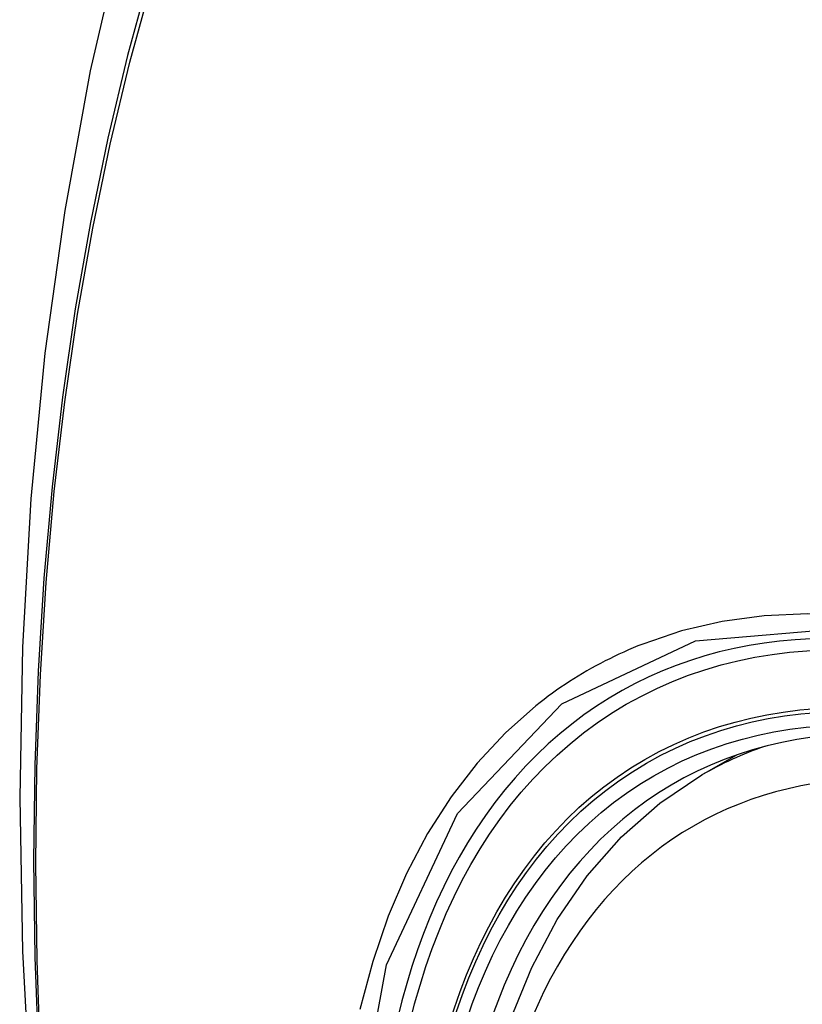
# Model space of a CAD drawing. Header units: inches. Extents: x 171.4 to 202, y 56.2 to 104.8.
# Tile 6 of 24: x 191.267 to 191.498, y 60.278 to 60.568. Entities that reach past the tile are written whole.
import ezdxf

# ---------------------------------------------------------------- set-up
doc = ezdxf.new("R2010")
doc.units = ezdxf.units.IN
doc.header["$MEASUREMENT"] = 0
doc.layers.add('Visible Edges(ANSI)', color=7, linetype='Continuous', lineweight=25)
doc.layers.add('Visible Tangent Edges(ANSI)', color=7, linetype='Continuous', lineweight=25)

msp = doc.modelspace()

# ---------------------------------------------------------------- linework, layer by layer
at = {"layer": 'Visible Edges(ANSI)'}
msp.add_line((191.46877, 60.34546), (191.47904, 60.35139), dxfattribs=at)
at = {"layer": 'Visible Edges(ANSI)', "flags": 128}
for points in [[(191.32139, 60.67084), (191.30854, 60.63279), (191.29749, 60.5936), (191.28819, 60.55337), (191.28063, 60.51215), (191.27479, 60.47001), (191.27064, 60.42701), (191.26817, 60.38322), (191.26735, 60.33869), (191.26816, 60.29349), (191.27059, 60.24769), (191.27461, 60.20133), (191.2802, 60.1545), (191.28735, 60.10725), (191.29603, 60.05965), (191.30622, 60.01177), (191.3179, 59.96368)], [(191.40374, 60.23927), (191.40734, 60.25675), (191.41226, 60.27324), (191.41851, 60.28863), (191.42608, 60.30283), (191.43494, 60.31573), (191.44505, 60.3272), (191.45636, 60.33715), (191.46877, 60.34546)]]:
    msp.add_lwpolyline(points, dxfattribs=at)
at = {"layer": 'Visible Edges(ANSI)'}
for centre, major_axis, start_param, end_param in [((191.7227, 59.56811), (-0.64961, 1.12515), 5.161526, 5.834048), ((191.61796, 60.07018), (0.15748, -0.27276), 2.363977, 7.060801)]:
    msp.add_ellipse(centre, major_axis=major_axis, ratio=0.57735, start_param=start_param, end_param=end_param, dxfattribs=at)
msp.add_ellipse((191.61448, 60.06818), major_axis=(-0.15994, 0.27703), ratio=0.57735, dxfattribs=at)
at = {"layer": 'Visible Tangent Edges(ANSI)', "flags": 128}
for points in [[(191.32052, 60.6271), (191.31276, 60.60466), (191.30563, 60.58156), (191.29916, 60.55782), (191.29336, 60.53347), (191.28822, 60.50853), (191.28377, 60.48304), (191.27999, 60.45702), (191.27691, 60.43051), (191.27451, 60.40353), (191.27281, 60.37614), (191.2718, 60.34836), (191.27147, 60.32019), (191.27183, 60.29164), (191.27287, 60.26271)], [(191.27351, 60.26186), (191.27246, 60.29073), (191.2721, 60.31922), (191.27243, 60.34731), (191.27345, 60.37501), (191.27516, 60.40232), (191.27757, 60.42919), (191.28066, 60.4556), (191.28445, 60.48151), (191.28892, 60.50689), (191.29408, 60.53171), (191.2999, 60.55593), (191.30639, 60.57955), (191.31352, 60.60251), (191.3213, 60.62482)], [(191.71306, 60.27734), (191.69944, 60.2915), (191.68553, 60.30489), (191.67139, 60.31746), (191.65706, 60.32918), (191.64258, 60.34), (191.628, 60.34991), (191.61334, 60.35887), (191.59864, 60.36685), (191.58401, 60.3738), (191.56948, 60.3797), (191.55511, 60.38454), (191.54094, 60.3883), (191.52702, 60.39099), (191.51338, 60.39258), (191.50008, 60.39307), (191.48716, 60.39246), (191.47471, 60.39075), (191.46275, 60.38797), (191.4513, 60.38412)], [(191.36562, 60.23465), (191.37561, 60.28946), (191.39659, 60.33413), (191.42746, 60.3665), (191.46688, 60.38502), (191.51325, 60.38904), (191.56426, 60.37828), (191.61761, 60.35321), (191.67063, 60.31506), (191.72112, 60.26543)], [(191.4513, 60.38412), (191.44988, 60.38355), (191.44847, 60.38296), (191.44706, 60.38236), (191.44567, 60.38175), (191.44428, 60.38111), (191.4429, 60.38046), (191.44154, 60.37979), (191.44018, 60.37911), (191.43883, 60.37841), (191.43749, 60.37769), (191.43616, 60.37695), (191.43484, 60.3762), (191.43353, 60.37543), (191.43223, 60.37465), (191.43094, 60.37385), (191.42966, 60.37303), (191.42839, 60.3722), (191.42712, 60.37135), (191.42587, 60.37048), (191.42463, 60.3696), (191.4234, 60.3687), (191.42218, 60.36779), (191.42097, 60.36686), (191.41977, 60.36591)], [(191.41977, 60.36591), (191.41074, 60.35792), (191.40238, 60.34894), (191.39471, 60.339), (191.38777, 60.32814), (191.38159, 60.3164), (191.37618, 60.30381), (191.37158, 60.29041), (191.36781, 60.27627)]]:
    msp.add_lwpolyline(points, dxfattribs=at)
at = {"layer": 'Visible Tangent Edges(ANSI)'}
for centre, major_axis, start_param, end_param in [((191.61697, 60.06961), (-0.17318, 0.29996), 5.05527, 10.652693), ((191.61692, 60.06958), (-0.15059, 0.26083), 4.097754, 6.89782), ((191.62527, 60.0744), (-0.1565, 0.27106), 6.171189, 6.283185)]:
    msp.add_ellipse(centre, major_axis=major_axis, ratio=0.57735, start_param=start_param, end_param=end_param, dxfattribs=at)
for centre, major_axis in [((191.61756, 60.06995), (0.17111, -0.29637)), ((191.61459, 60.06824), (-0.1627, 0.2818)), ((191.61448, 60.06818), (0.1621, -0.28076))]:
    msp.add_ellipse(centre, major_axis=major_axis, ratio=0.57735, dxfattribs=at)

doc.saveas('drawing.dxf')
